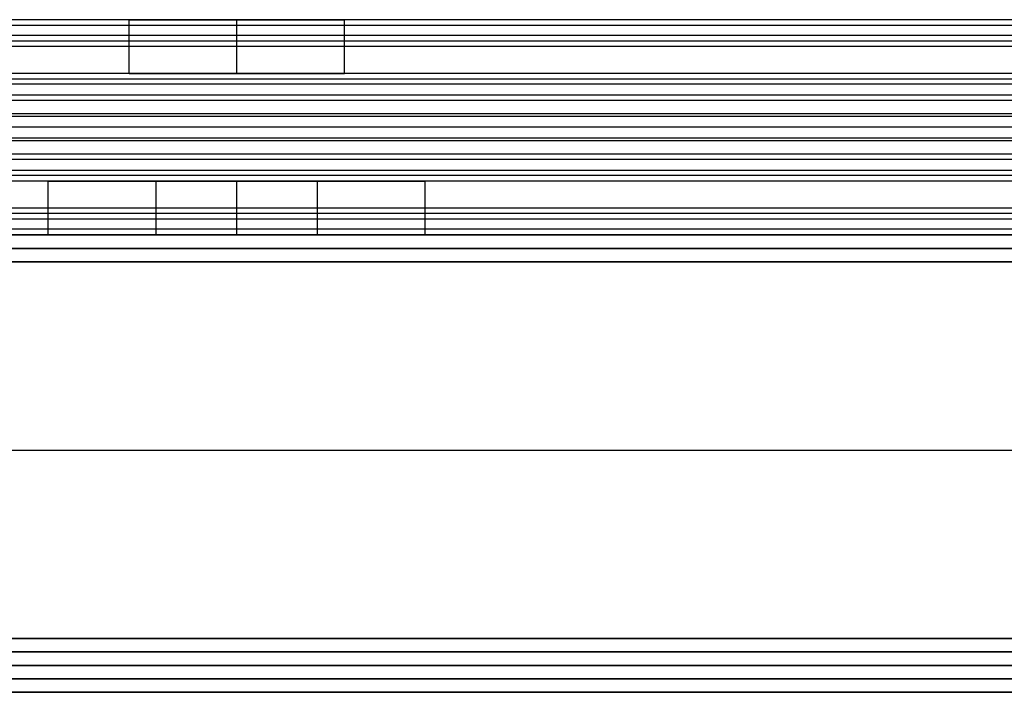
# Model space of a CAD drawing. Header units: millimetres. Extents: x -372 to 378, y -113 to 121.
# Tile 26 of 65: x -221 to -185, y 56 to 81. Entities that reach past the tile are written whole.
import ezdxf

# ---------------------------------------------------------------- set-up
doc = ezdxf.new("R2010")
doc.units = ezdxf.units.MM
doc.layers.add('Default', color=7, linetype='Continuous', true_color=0x000000)

msp = doc.modelspace()

# ---------------------------------------------------------------- linework, layer by layer
at = {"layer": 'Default'}
for p, q in [((-371.158, 72.594, 922.358), (376.842, 72.594, 922.358)), ((376.842, 72.594, 1095.358), (-371.158, 72.594, 1095.358)), ((376.842, 72.594, 1008.858), (-371.158, 72.594, 1008.858)), ((376.842, 71.594, 1096.358), (-371.158, 71.594, 1096.358)), ((-371.158, 71.594, 921.358), (376.842, 71.594, 921.358)), ((-371.158, 64.594, 1096.358), (376.842, 64.594, 1096.358)), ((-371.158, 64.594, 921.358), (376.842, 64.594, 921.358)), ((376.842, 57.594, 1096.358), (-371.158, 57.594, 1096.358)), ((-371.158, 57.594, 921.358), (376.842, 57.594, 921.358)), ((376.842, 56.594, 936.358), (-371.158, 56.594, 936.358)), ((-371.158, 56.594, 922.358), (376.842, 56.594, 922.358)), ((376.842, 56.594, 929.358), (-371.158, 56.594, 929.358)), ((376.842, 56.594, 1095.358), (-371.158, 56.594, 1095.358)), ((-371.158, 56.594, 922.358), (376.842, 56.594, 922.358)), ((376.842, 56.594, 1008.858), (-371.158, 56.594, 1008.858)), ((-371.158, 55.594, 921.358), (376.842, 55.594, 921.358)), ((376.842, 55.594, 937.358), (-371.158, 55.594, 937.358))]:
    msp.add_line(p, q, dxfattribs=at)
for points in [[(352.842, 80.594, 1000.749), (2.842, 80.594, 1000.749), (-347.158, 80.594, 1000.749)], [(352.842, 80.594, 1014.358), (2.842, 80.594, 1014.358), (-347.158, 80.594, 1014.358)], [(-217.077, 80.594, 1007.553), (-236.658, 80.594, 1007.553), (-256.239, 80.594, 1007.553)], [(-217.158, 78.594, 1006.749), (-217.158, 79.594, 1006.749), (-217.158, 80.594, 1006.749)], [(-213.158, 78.594, 1010.749), (-213.158, 79.594, 1010.749), (-213.158, 80.594, 1010.749)], [(-213.158, 78.594, 1002.749), (-213.158, 79.594, 1002.749), (-213.158, 80.594, 1002.749)], [(-170.077, 80.594, 1007.553), (-189.658, 80.594, 1007.553), (-209.239, 80.594, 1007.553)], [(-209.158, 78.594, 1006.749), (-209.158, 79.594, 1006.749), (-209.158, 80.594, 1006.749)], [(352.842, 80.383, 1015.252), (2.842, 80.383, 1015.252), (-347.158, 80.383, 1015.252)], [(352.842, 80.008, 999.335), (2.842, 80.008, 999.335), (-347.158, 80.008, 999.335)], [(352.842, 79.794, 1015.958), (2.842, 79.794, 1015.958), (-347.158, 79.794, 1015.958)], [(352.842, 79.594, 1045.358), (2.842, 79.594, 1045.358), (-347.158, 79.594, 1045.358)], [(352.842, 79.594, 1043.358), (2.842, 79.594, 1043.358), (-347.158, 79.594, 1043.358)], [(352.842, 79.594, 1044.358), (2.842, 79.594, 1044.358), (-347.158, 79.594, 1044.358)], [(352.842, 78.594, 998.749), (2.842, 78.594, 998.749), (-347.158, 78.594, 998.749)], [(352.842, 78.594, 1000.749), (2.842, 78.594, 1000.749), (-347.158, 78.594, 1000.749)], [(352.842, 78.594, 1014.249), (2.842, 78.594, 1014.249), (-347.158, 78.594, 1014.249)], [(352.842, 78.594, 1025.858), (2.842, 78.594, 1025.858), (-347.158, 78.594, 1025.858)], [(352.842, 78.594, 1018.358), (2.842, 78.594, 1018.358), (-347.158, 78.594, 1018.358)], [(352.842, 78.594, 1022.108), (2.842, 78.594, 1022.108), (-347.158, 78.594, 1022.108)], [(352.842, 78.383, 1026.752), (2.842, 78.383, 1026.752), (-347.158, 78.383, 1026.752)], [(-217.088, 78.594, 1007.499), (-236.658, 78.594, 1007.499), (-256.228, 78.594, 1007.499)], [(-170.088, 78.594, 1007.499), (-189.658, 78.594, 1007.499), (-209.228, 78.594, 1007.499)], [(352.842, 78.194, 1017.158), (2.842, 78.194, 1017.158), (-347.158, 78.194, 1017.158)], [(352.842, 77.794, 1027.458), (2.842, 77.794, 1027.458), (-347.158, 77.794, 1027.458)], [(352.842, 77.594, 1018.358), (2.842, 77.594, 1018.358), (-347.158, 77.594, 1018.358)], [(352.842, 77.094, 1045.358), (2.842, 77.094, 1045.358), (-347.158, 77.094, 1045.358)], [(352.842, 77.094, 1043.358), (2.842, 77.094, 1043.358), (-347.158, 77.094, 1043.358)], [(352.842, 76.994, 1015.449), (2.842, 76.994, 1015.449), (-347.158, 76.994, 1015.449)], [(352.842, 76.594, 1025.749), (2.842, 76.594, 1025.749), (-347.158, 76.594, 1025.749)], [(352.842, 76.594, 1018.358), (2.842, 76.594, 1018.358), (-347.158, 76.594, 1018.358)], [(352.842, 76.594, 1022.053), (2.842, 76.594, 1022.053), (-347.158, 76.594, 1022.053)], [(352.842, 76.594, 1018.358), (2.842, 76.594, 1018.358), (-347.158, 76.594, 1018.358)], [(352.842, 76.594, 1025.749), (2.842, 76.594, 1025.749), (-347.158, 76.594, 1025.749)], [(352.842, 76.594, 1022.053), (2.842, 76.594, 1022.053), (-347.158, 76.594, 1022.053)], [(352.842, 76.194, 1028.658), (2.842, 76.194, 1028.658), (-347.158, 76.194, 1028.658)], [(352.842, 76.094, 998.749), (2.842, 76.094, 998.749), (-347.158, 76.094, 998.749)], [(352.842, 76.094, 1000.749), (2.842, 76.094, 1000.749), (-347.158, 76.094, 1000.749)], [(352.842, 75.594, 1025.749), (2.842, 75.594, 1025.749), (-347.158, 75.594, 1025.749)], [(352.842, 75.394, 1016.649), (2.842, 75.394, 1016.649), (-347.158, 75.394, 1016.649)], [(352.842, 74.994, 1026.949), (2.842, 74.994, 1026.949), (-347.158, 74.994, 1026.949)], [(352.842, 74.805, 1017.355), (2.842, 74.805, 1017.355), (-347.158, 74.805, 1017.355)], [(352.842, 74.594, 1018.249), (2.842, 74.594, 1018.249), (-347.158, 74.594, 1018.249)], [(352.842, 74.594, 1025.749), (2.842, 74.594, 1025.749), (-347.158, 74.594, 1025.749)], [(352.842, 74.594, 1021.999), (2.842, 74.594, 1021.999), (-347.158, 74.594, 1021.999)], [(352.842, 74.594, 1045.358), (2.842, 74.594, 1045.358), (-347.158, 74.594, 1045.358)], [(352.842, 74.594, 1043.358), (2.842, 74.594, 1043.358), (-347.158, 74.594, 1043.358)], [(352.842, 74.594, 1029.858), (2.842, 74.594, 1029.858), (-347.158, 74.594, 1029.858)], [(-220.088, 74.594, 1036.608), (-239.658, 74.594, 1036.608), (-259.228, 74.594, 1036.608)], [(-220.158, 72.594, 1037.358), (-220.158, 73.594, 1037.358), (-220.158, 74.594, 1037.358)], [(-216.158, 74.594, 1033.358), (-213.158, 74.594, 1033.358), (-210.158, 74.594, 1033.358)], [(-210.158, 74.594, 1041.358), (-213.158, 74.594, 1041.358), (-216.158, 74.594, 1041.358)], [(-216.158, 72.594, 1033.358), (-216.158, 73.594, 1033.358), (-216.158, 74.594, 1033.358)], [(-216.158, 72.594, 1041.358), (-216.158, 73.594, 1041.358), (-216.158, 74.594, 1041.358)], [(-213.158, 72.594, 1033.358), (-213.158, 73.594, 1033.358), (-213.158, 74.594, 1033.358)], [(-213.158, 72.594, 1041.358), (-213.158, 73.594, 1041.358), (-213.158, 74.594, 1041.358)], [(-210.158, 72.594, 1033.358), (-210.158, 73.594, 1033.358), (-210.158, 74.594, 1033.358)], [(-210.158, 72.594, 1041.358), (-210.158, 73.594, 1041.358), (-210.158, 74.594, 1041.358)], [(-167.088, 74.594, 1036.608), (-186.658, 74.594, 1036.608), (-206.228, 74.594, 1036.608)], [(-206.158, 72.594, 1037.358), (-206.158, 73.594, 1037.358), (-206.158, 74.594, 1037.358)], [(352.842, 73.594, 998.749), (2.842, 73.594, 998.749), (-347.158, 73.594, 998.749)], [(352.842, 73.594, 1000.749), (2.842, 73.594, 1000.749), (-347.158, 73.594, 1000.749)], [(352.842, 73.594, 999.749), (2.842, 73.594, 999.749), (-347.158, 73.594, 999.749)], [(352.842, 73.394, 1028.149), (2.842, 73.394, 1028.149), (-347.158, 73.394, 1028.149)], [(352.842, 73.18, 1044.772), (2.842, 73.18, 1044.772), (-347.158, 73.18, 1044.772)], [(352.842, 72.805, 1028.855), (2.842, 72.805, 1028.855), (-347.158, 72.805, 1028.855)], [(352.842, 72.594, 1043.358), (2.842, 72.594, 1043.358), (-347.158, 72.594, 1043.358)], [(352.842, 72.594, 1029.749), (2.842, 72.594, 1029.749), (-347.158, 72.594, 1029.749)], [(-220.077, 72.594, 1036.553), (-239.658, 72.594, 1036.553), (-259.239, 72.594, 1036.553)], [(-210.158, 72.594, 1033.358), (-213.158, 72.594, 1033.358), (-216.158, 72.594, 1033.358)], [(-216.158, 72.594, 1041.358), (-213.158, 72.594, 1041.358), (-210.158, 72.594, 1041.358)], [(-167.077, 72.594, 1036.553), (-186.658, 72.594, 1036.553), (-206.239, 72.594, 1036.553)], [(376.842, 72.094, 1095.858), (2.842, 72.094, 1095.858), (-371.158, 72.094, 1095.858)], [(-371.158, 72.094, 921.858), (2.842, 72.094, 921.858), (376.842, 72.094, 921.858)], [(376.842, 57.094, 1095.858), (2.842, 57.094, 1095.858), (-371.158, 57.094, 1095.858)], [(-371.158, 57.094, 921.858), (2.842, 57.094, 921.858), (376.842, 57.094, 921.858)], [(-371.158, 56.094, 921.858), (2.842, 56.094, 921.858), (376.842, 56.094, 921.858)], [(376.842, 56.094, 936.858), (2.842, 56.094, 936.858), (-371.158, 56.094, 936.858)]]:
    msp.add_open_spline(points, degree=2, dxfattribs=at)
for points, weights, knots in [([(-217.158, 80.594, 1006.749), (-217.158, 80.594, 1002.749), (-213.158, 80.594, 1002.749), (-209.158, 80.594, 1002.749), (-209.158, 80.594, 1006.749), (-209.158, 80.594, 1010.749), (-213.158, 80.594, 1010.749), (-217.158, 80.594, 1010.749), (-217.158, 80.594, 1006.749)], [1, 0.707106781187, 1, 0.707106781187, 1, 0.707106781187, 1, 0.707106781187, 1], [0, 0, 0, 6.283185, 6.283185, 12.566371, 12.566371, 18.849556, 18.849556, 25.132741, 25.132741, 25.132741]), ([(-217.158, 78.594, 1006.749), (-217.158, 78.594, 1010.749), (-213.158, 78.594, 1010.749), (-209.158, 78.594, 1010.749), (-209.158, 78.594, 1006.749), (-209.158, 78.594, 1002.749), (-213.158, 78.594, 1002.749), (-217.158, 78.594, 1002.749), (-217.158, 78.594, 1006.749)], [1, 0.707106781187, 1, 0.707106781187, 1, 0.707106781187, 1, 0.707106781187, 1], [-25.132741, -25.132741, -25.132741, -18.849556, -18.849556, -12.566371, -12.566371, -6.283185, -6.283185, 0, 0, 0]), ([(-216.158, 74.594, 1041.358), (-220.158, 74.594, 1041.358), (-220.158, 74.594, 1037.358), (-220.158, 74.594, 1033.358), (-216.158, 74.594, 1033.358)], [1, 0.707106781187, 1, 0.707106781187, 1], [-37.132741, -37.132741, -37.132741, -30.849556, -30.849556, -24.566371, -24.566371, -24.566371]), ([(-210.158, 74.594, 1033.358), (-206.158, 74.594, 1033.358), (-206.158, 74.594, 1037.358), (-206.158, 74.594, 1041.358), (-210.158, 74.594, 1041.358)], [1, 0.707106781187, 1, 0.707106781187, 1], [-55.699112, -55.699112, -55.699112, -49.415927, -49.415927, -43.132741, -43.132741, -43.132741]), ([(-216.158, 72.594, 1033.358), (-220.158, 72.594, 1033.358), (-220.158, 72.594, 1037.358), (-220.158, 72.594, 1041.358), (-216.158, 72.594, 1041.358)], [1, 0.707106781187, 1, 0.707106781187, 1], [24.566371, 24.566371, 24.566371, 30.849556, 30.849556, 37.132741, 37.132741, 37.132741]), ([(-210.158, 72.594, 1041.358), (-206.158, 72.594, 1041.358), (-206.158, 72.594, 1037.358), (-206.158, 72.594, 1033.358), (-210.158, 72.594, 1033.358)], [1, 0.707106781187, 1, 0.707106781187, 1], [43.132741, 43.132741, 43.132741, 49.415927, 49.415927, 55.699112, 55.699112, 55.699112])]:
    msp.add_rational_spline(points, weights, degree=2, knots=knots, dxfattribs=at)

doc.saveas('drawing.dxf')
